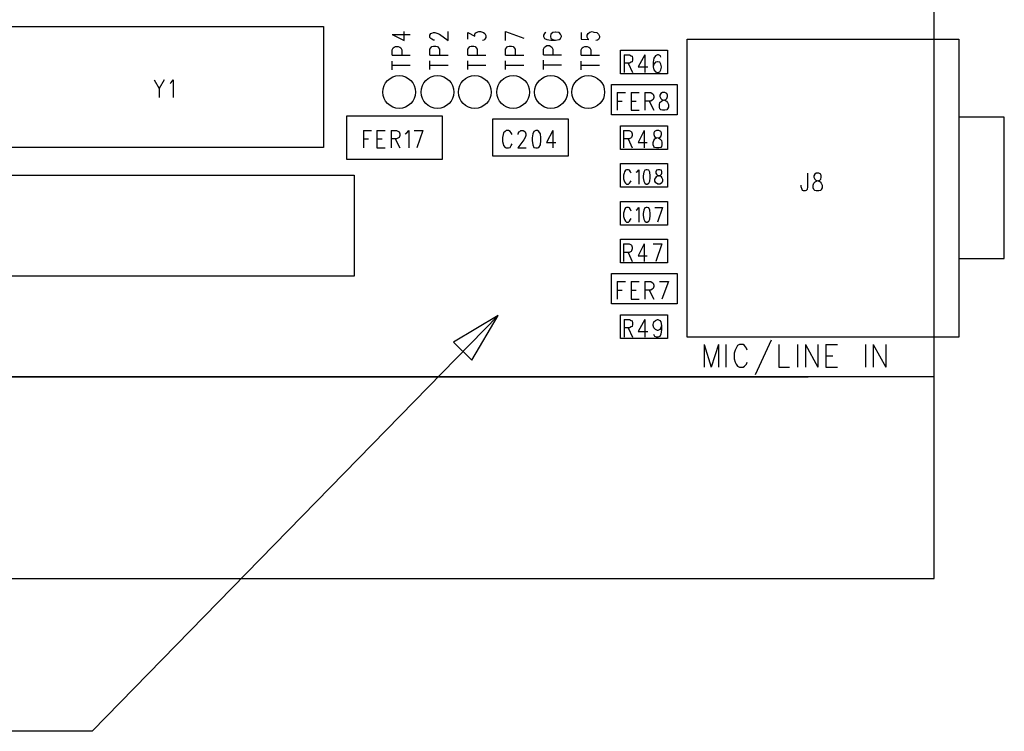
# Model space of a CAD drawing. Extents: x 11.9 to 28.1, y 10.8 to 21.2.
# Tile 34 of 53: x 21.6 to 23.6, y 14.3 to 15.7. Entities that reach past the tile are written whole.
import ezdxf

# ---------------------------------------------------------------- set-up
doc = ezdxf.new("R2010")
doc.units = 0
doc.header["$MEASUREMENT"] = 0
doc.layers.add('LAYNR1', color=2, linetype='Continuous')

msp = doc.modelspace()

# ---------------------------------------------------------------- linework, layer by layer
at = {"layer": 'LAYNR1', "color": 7}
for points in [[(23.448, 14.641), (23.448, 20.041)], [(21.608, 15.736), (22.237, 15.736)], [(22.237, 15.736), (22.237, 15.496)], [(22.373, 15.72), (22.397, 15.708), (22.397, 15.726)], [(22.373, 15.72), (22.409, 15.72)], [(22.448, 15.719), (22.45, 15.722)], [(22.448, 15.714), (22.448, 15.719)], [(22.45, 15.722), (22.452, 15.723)], [(22.452, 15.723), (22.455, 15.724)], [(22.455, 15.724), (22.458, 15.724)], [(22.458, 15.724), (22.462, 15.723)], [(22.462, 15.723), (22.467, 15.721)], [(22.467, 15.721), (22.484, 15.708)], [(22.484, 15.708), (22.484, 15.726)], [(22.523, 15.711), (22.523, 15.724)], [(22.523, 15.724), (22.537, 15.717)], [(22.537, 15.721), (22.538, 15.723)], [(22.537, 15.717), (22.537, 15.721)], [(22.538, 15.723), (22.54, 15.724)], [(22.54, 15.724), (22.545, 15.726)], [(22.545, 15.726), (22.548, 15.726)], [(22.548, 15.726), (22.554, 15.724)], [(22.554, 15.724), (22.557, 15.722)], [(22.557, 15.722), (22.559, 15.718)], [(22.559, 15.718), (22.559, 15.714)], [(22.598, 15.726), (22.634, 15.713)], [(22.598, 15.708), (22.598, 15.726)], [(22.678, 15.724), (22.675, 15.722), (22.673, 15.719), (22.673, 15.716), (22.675, 15.712), (22.68, 15.71), (22.688, 15.709), (22.697, 15.709), (22.704, 15.71), (22.707, 15.712), (22.709, 15.716), (22.709, 15.717), (22.707, 15.721), (22.704, 15.724), (22.698, 15.725), (22.697, 15.725), (22.692, 15.724), (22.688, 15.721), (22.687, 15.717), (22.687, 15.716), (22.688, 15.712), (22.692, 15.71), (22.697, 15.709)], [(22.748, 15.724), (22.748, 15.711), (22.763, 15.71), (22.762, 15.711), (22.76, 15.715), (22.76, 15.719), (22.762, 15.722), (22.765, 15.725), (22.77, 15.726), (22.773, 15.725), (22.779, 15.724), (22.782, 15.721), (22.784, 15.717), (22.784, 15.714), (22.782, 15.71), (22.78, 15.709), (22.777, 15.708)], [(22.45, 15.712), (22.448, 15.714)], [(22.452, 15.711), (22.45, 15.712)], [(22.455, 15.709), (22.452, 15.711)], [(22.457, 15.709), (22.455, 15.709)], [(22.555, 15.709), (22.552, 15.708)], [(22.557, 15.711), (22.555, 15.709)], [(22.559, 15.714), (22.557, 15.711)], [(22.958, 15.12), (22.958, 15.711)], [(22.958, 15.711), (23.497, 15.711)], [(23.497, 15.711), (23.497, 15.12)], [(22.373, 15.679), (22.373, 15.69), (22.375, 15.694), (22.377, 15.695), (22.38, 15.696), (22.385, 15.696), (22.388, 15.695), (22.39, 15.694), (22.392, 15.69), (22.392, 15.679)], [(22.373, 15.679), (22.409, 15.679)], [(22.448, 15.691), (22.45, 15.694)], [(22.448, 15.679), (22.448, 15.691)], [(22.448, 15.679), (22.484, 15.679)], [(22.45, 15.694), (22.452, 15.696)], [(22.452, 15.696), (22.455, 15.697)], [(22.455, 15.697), (22.46, 15.697)], [(22.46, 15.697), (22.463, 15.696)], [(22.463, 15.696), (22.465, 15.694)], [(22.465, 15.694), (22.467, 15.691)], [(22.467, 15.691), (22.467, 15.679)], [(22.523, 15.691), (22.525, 15.694)], [(22.523, 15.679), (22.523, 15.691)], [(22.523, 15.679), (22.559, 15.679)], [(22.525, 15.694), (22.527, 15.696)], [(22.527, 15.696), (22.53, 15.697)], [(22.53, 15.697), (22.535, 15.697)], [(22.535, 15.697), (22.538, 15.696)], [(22.538, 15.696), (22.54, 15.694)], [(22.54, 15.694), (22.542, 15.691)], [(22.542, 15.691), (22.542, 15.679)], [(22.598, 15.691), (22.6, 15.694)], [(22.598, 15.679), (22.598, 15.691)], [(22.598, 15.679), (22.634, 15.679)], [(22.6, 15.694), (22.602, 15.696)], [(22.602, 15.696), (22.605, 15.697)], [(22.605, 15.697), (22.61, 15.697)], [(22.61, 15.697), (22.613, 15.696)], [(22.613, 15.696), (22.615, 15.694)], [(22.615, 15.694), (22.617, 15.691)], [(22.617, 15.691), (22.617, 15.679)], [(22.673, 15.68), (22.673, 15.691), (22.675, 15.695), (22.677, 15.696), (22.68, 15.698), (22.685, 15.698), (22.688, 15.696), (22.69, 15.695), (22.692, 15.691), (22.692, 15.68)], [(22.673, 15.68), (22.709, 15.68)], [(22.748, 15.679), (22.748, 15.69), (22.75, 15.694), (22.752, 15.695), (22.755, 15.696), (22.76, 15.696), (22.763, 15.695), (22.765, 15.694), (22.767, 15.69), (22.767, 15.679)], [(22.748, 15.679), (22.784, 15.679)], [(22.826, 15.642), (22.826, 15.689)], [(22.826, 15.689), (22.919, 15.689)], [(22.833, 15.68), (22.833, 15.645)], [(22.833, 15.68), (22.844, 15.68), (22.847, 15.678), (22.849, 15.677), (22.85, 15.673), (22.85, 15.67), (22.849, 15.666), (22.847, 15.665), (22.844, 15.663), (22.833, 15.663)], [(22.874, 15.68), (22.861, 15.656), (22.88, 15.656)], [(22.874, 15.68), (22.874, 15.645)], [(22.906, 15.675), (22.905, 15.678), (22.901, 15.68), (22.899, 15.68), (22.895, 15.678), (22.892, 15.673), (22.891, 15.665), (22.891, 15.656), (22.892, 15.65), (22.895, 15.646), (22.899, 15.645), (22.9, 15.645), (22.904, 15.646), (22.906, 15.65), (22.907, 15.655), (22.907, 15.656), (22.906, 15.661), (22.904, 15.665), (22.9, 15.666), (22.899, 15.666), (22.895, 15.665), (22.892, 15.661), (22.891, 15.656)], [(22.919, 15.689), (22.919, 15.642)], [(22.373, 15.65), (22.373, 15.667)], [(22.448, 15.651), (22.448, 15.668)], [(22.523, 15.651), (22.523, 15.668)], [(22.598, 15.651), (22.598, 15.668)], [(22.673, 15.651), (22.673, 15.669)], [(22.673, 15.66), (22.709, 15.66)], [(22.748, 15.65), (22.748, 15.667)], [(22.841, 15.663), (22.85, 15.645)], [(22.373, 15.659), (22.409, 15.659)], [(22.448, 15.659), (22.484, 15.659)], [(22.523, 15.659), (22.559, 15.659)], [(22.598, 15.659), (22.634, 15.659)], [(22.748, 15.659), (22.784, 15.659)], [(22.919, 15.642), (22.826, 15.642)], [(21.901, 15.63), (21.911, 15.613), (21.911, 15.595)], [(21.921, 15.63), (21.911, 15.613)], [(21.933, 15.623), (21.935, 15.625), (21.939, 15.63), (21.939, 15.595)], [(22.808, 15.561), (22.808, 15.621)], [(22.808, 15.621), (22.938, 15.621)], [(22.938, 15.621), (22.938, 15.561)], [(22.819, 15.605), (22.819, 15.57)], [(22.819, 15.605), (22.836, 15.605)], [(22.847, 15.605), (22.847, 15.57)], [(22.847, 15.605), (22.863, 15.605)], [(22.874, 15.605), (22.874, 15.57)], [(22.874, 15.605), (22.886, 15.605)], [(22.886, 15.605), (22.889, 15.603)], [(22.889, 15.603), (22.891, 15.602)], [(22.891, 15.602), (22.892, 15.598)], [(22.906, 15.603), (22.904, 15.6)], [(22.909, 15.605), (22.906, 15.603)], [(22.914, 15.605), (22.909, 15.605)], [(22.918, 15.603), (22.914, 15.605)], [(22.919, 15.6), (22.918, 15.603)], [(22.819, 15.588), (22.829, 15.588)], [(22.847, 15.588), (22.857, 15.588)], [(22.886, 15.588), (22.874, 15.588)], [(22.883, 15.588), (22.892, 15.57)], [(22.889, 15.59), (22.886, 15.588)], [(22.891, 15.591), (22.889, 15.59)], [(22.892, 15.595), (22.891, 15.591)], [(22.892, 15.598), (22.892, 15.595)], [(22.903, 15.581), (22.904, 15.585)], [(22.903, 15.576), (22.903, 15.581)], [(22.904, 15.6), (22.904, 15.597)], [(22.904, 15.597), (22.906, 15.593)], [(22.904, 15.585), (22.907, 15.588)], [(22.906, 15.593), (22.908, 15.591)], [(22.907, 15.588), (22.911, 15.59)], [(22.908, 15.591), (22.913, 15.59)], [(22.911, 15.59), (22.916, 15.591)], [(22.913, 15.59), (22.917, 15.588)], [(22.916, 15.591), (22.918, 15.593)], [(22.917, 15.588), (22.919, 15.585)], [(22.918, 15.593), (22.919, 15.597)], [(22.919, 15.597), (22.919, 15.6)], [(22.919, 15.585), (22.921, 15.581)], [(22.921, 15.581), (22.921, 15.576)], [(22.847, 15.57), (22.863, 15.57)], [(22.904, 15.573), (22.903, 15.576)], [(22.906, 15.571), (22.904, 15.573)], [(22.909, 15.57), (22.906, 15.571)], [(22.914, 15.57), (22.909, 15.57)], [(22.918, 15.571), (22.914, 15.57)], [(22.919, 15.573), (22.918, 15.571)], [(22.921, 15.576), (22.919, 15.573)], [(22.283, 15.559), (22.472, 15.559)], [(22.283, 15.472), (22.283, 15.559)], [(22.472, 15.559), (22.472, 15.472)], [(22.573, 15.553), (22.722, 15.553)], [(22.573, 15.479), (22.573, 15.553)], [(22.722, 15.553), (22.722, 15.479)], [(22.938, 15.561), (22.808, 15.561)], [(23.587, 15.556), (23.497, 15.556)], [(23.587, 15.276), (23.587, 15.556)], [(22.316, 15.53), (22.316, 15.495)], [(22.316, 15.53), (22.332, 15.53)], [(22.343, 15.53), (22.343, 15.495)], [(22.343, 15.53), (22.359, 15.53)], [(22.371, 15.53), (22.371, 15.495)], [(22.371, 15.53), (22.382, 15.53)], [(22.382, 15.53), (22.386, 15.528)], [(22.386, 15.528), (22.387, 15.527)], [(22.387, 15.527), (22.388, 15.523)], [(22.388, 15.523), (22.388, 15.52)], [(22.399, 15.523), (22.402, 15.525)], [(22.402, 15.525), (22.406, 15.53)], [(22.406, 15.53), (22.406, 15.495)], [(22.417, 15.53), (22.434, 15.53)], [(22.434, 15.53), (22.422, 15.495)], [(22.594, 15.525), (22.593, 15.522)], [(22.597, 15.528), (22.594, 15.525)], [(22.599, 15.53), (22.597, 15.528)], [(22.604, 15.53), (22.599, 15.53)], [(22.607, 15.528), (22.604, 15.53)], [(22.609, 15.525), (22.607, 15.528)], [(22.611, 15.522), (22.609, 15.525)], [(22.623, 15.523), (22.624, 15.527)], [(22.623, 15.522), (22.623, 15.523)], [(22.624, 15.527), (22.626, 15.528)], [(22.626, 15.528), (22.628, 15.53)], [(22.628, 15.53), (22.633, 15.53)], [(22.633, 15.53), (22.636, 15.528)], [(22.636, 15.528), (22.637, 15.527)], [(22.637, 15.527), (22.638, 15.523)], [(22.638, 15.523), (22.638, 15.52)], [(22.652, 15.523), (22.651, 15.515)], [(22.654, 15.528), (22.652, 15.523)], [(22.658, 15.53), (22.654, 15.528)], [(22.661, 15.53), (22.658, 15.53)], [(22.664, 15.528), (22.661, 15.53)], [(22.667, 15.523), (22.664, 15.528)], [(22.668, 15.515), (22.667, 15.523)], [(22.692, 15.53), (22.679, 15.506)], [(22.692, 15.53), (22.692, 15.495)], [(22.826, 15.539), (22.919, 15.539)], [(22.826, 15.492), (22.826, 15.539)], [(22.832, 15.53), (22.832, 15.495)], [(22.832, 15.53), (22.843, 15.53)], [(22.843, 15.53), (22.847, 15.528)], [(22.847, 15.528), (22.848, 15.527)], [(22.848, 15.527), (22.849, 15.523)], [(22.849, 15.523), (22.849, 15.52)], [(22.873, 15.53), (22.861, 15.506)], [(22.873, 15.53), (22.873, 15.495)], [(22.893, 15.528), (22.892, 15.525)], [(22.892, 15.525), (22.892, 15.522)], [(22.897, 15.53), (22.893, 15.528)], [(22.902, 15.53), (22.897, 15.53)], [(22.906, 15.528), (22.902, 15.53)], [(22.907, 15.525), (22.906, 15.528)], [(22.907, 15.522), (22.907, 15.525)], [(22.919, 15.539), (22.919, 15.492)], [(22.316, 15.513), (22.326, 15.513)], [(22.343, 15.513), (22.353, 15.513)], [(22.382, 15.513), (22.371, 15.513)], [(22.379, 15.513), (22.388, 15.495)], [(22.386, 15.515), (22.382, 15.513)], [(22.387, 15.516), (22.386, 15.515)], [(22.388, 15.52), (22.387, 15.516)], [(22.593, 15.522), (22.592, 15.516)], [(22.592, 15.516), (22.592, 15.508)], [(22.592, 15.508), (22.593, 15.503)], [(22.593, 15.503), (22.594, 15.5)], [(22.609, 15.5), (22.611, 15.503)], [(22.634, 15.511), (22.622, 15.495)], [(22.637, 15.516), (22.634, 15.511)], [(22.638, 15.52), (22.637, 15.516)], [(22.651, 15.515), (22.651, 15.51)], [(22.651, 15.51), (22.652, 15.501)], [(22.667, 15.501), (22.668, 15.51)], [(22.668, 15.51), (22.668, 15.515)], [(22.679, 15.506), (22.698, 15.506)], [(22.843, 15.513), (22.832, 15.513)], [(22.841, 15.513), (22.849, 15.495)], [(22.847, 15.515), (22.843, 15.513)], [(22.848, 15.516), (22.847, 15.515)], [(22.849, 15.52), (22.848, 15.516)], [(22.861, 15.506), (22.879, 15.506)], [(22.891, 15.506), (22.892, 15.51)], [(22.891, 15.501), (22.891, 15.506)], [(22.892, 15.522), (22.893, 15.518)], [(22.892, 15.51), (22.894, 15.513)], [(22.893, 15.518), (22.896, 15.516)], [(22.894, 15.513), (22.898, 15.515)], [(22.896, 15.516), (22.901, 15.515)], [(22.898, 15.515), (22.903, 15.516)], [(22.901, 15.515), (22.904, 15.513)], [(22.903, 15.516), (22.906, 15.518)], [(22.904, 15.513), (22.907, 15.51)], [(22.906, 15.518), (22.907, 15.522)], [(22.907, 15.51), (22.908, 15.506)], [(22.908, 15.506), (22.908, 15.501)], [(22.237, 15.496), (21.608, 15.496)], [(22.343, 15.495), (22.359, 15.495)], [(22.594, 15.5), (22.597, 15.496)], [(22.597, 15.496), (22.599, 15.495)], [(22.599, 15.495), (22.604, 15.495)], [(22.604, 15.495), (22.607, 15.496)], [(22.607, 15.496), (22.609, 15.5)], [(22.622, 15.495), (22.639, 15.495)], [(22.652, 15.501), (22.654, 15.496)], [(22.654, 15.496), (22.658, 15.495)], [(22.658, 15.495), (22.661, 15.495)], [(22.661, 15.495), (22.664, 15.496)], [(22.664, 15.496), (22.667, 15.501)], [(22.919, 15.492), (22.826, 15.492)], [(22.892, 15.498), (22.891, 15.501)], [(22.893, 15.496), (22.892, 15.498)], [(22.897, 15.495), (22.893, 15.496)], [(22.902, 15.495), (22.897, 15.495)], [(22.906, 15.496), (22.902, 15.495)], [(22.907, 15.498), (22.906, 15.496)], [(22.908, 15.501), (22.907, 15.498)], [(22.472, 15.472), (22.283, 15.472)], [(22.722, 15.479), (22.573, 15.479)], [(22.826, 15.417), (22.826, 15.464)], [(22.826, 15.464), (22.919, 15.464)], [(22.919, 15.464), (22.919, 15.417)], [(22.833, 15.445), (22.832, 15.441), (22.832, 15.434), (22.833, 15.43)], [(22.844, 15.451), (22.842, 15.452), (22.838, 15.452), (22.836, 15.451), (22.834, 15.448), (22.833, 15.445)], [(22.847, 15.445), (22.846, 15.448), (22.844, 15.451)], [(22.857, 15.447), (22.859, 15.448), (22.862, 15.452), (22.862, 15.423)], [(22.9, 15.452), (22.897, 15.451), (22.896, 15.448), (22.896, 15.445), (22.897, 15.443), (22.899, 15.441), (22.903, 15.44), (22.906, 15.439), (22.908, 15.436), (22.909, 15.433), (22.909, 15.429), (22.908, 15.426), (22.907, 15.425), (22.904, 15.423), (22.9, 15.423), (22.897, 15.425), (22.896, 15.426), (22.894, 15.429), (22.894, 15.433), (22.896, 15.436), (22.898, 15.439), (22.901, 15.44)], [(22.901, 15.44), (22.905, 15.441), (22.907, 15.443), (22.908, 15.445), (22.908, 15.448), (22.907, 15.451), (22.904, 15.452), (22.9, 15.452)], [(23.197, 15.445), (23.197, 15.418)], [(23.214, 15.445), (23.211, 15.443)], [(23.219, 15.445), (23.214, 15.445)], [(23.223, 15.443), (23.219, 15.445)], [(20.597, 15.441), (22.298, 15.441)], [(22.298, 15.441), (22.298, 15.241)], [(22.833, 15.43), (22.834, 15.428), (22.836, 15.425), (22.838, 15.423), (22.842, 15.423), (22.844, 15.425)], [(22.844, 15.425), (22.846, 15.428), (22.847, 15.43)], [(23.208, 15.421), (23.209, 15.425)], [(23.211, 15.443), (23.209, 15.44)], [(23.209, 15.44), (23.209, 15.437)], [(23.209, 15.437), (23.211, 15.433)], [(23.209, 15.425), (23.212, 15.428)], [(23.211, 15.433), (23.213, 15.431)], [(23.212, 15.428), (23.216, 15.43)], [(23.213, 15.431), (23.218, 15.43)], [(23.216, 15.43), (23.221, 15.431)], [(23.218, 15.43), (23.222, 15.428)], [(23.221, 15.431), (23.223, 15.433)], [(23.222, 15.428), (23.224, 15.425)], [(23.224, 15.44), (23.223, 15.443)], [(23.223, 15.433), (23.224, 15.437)], [(23.224, 15.437), (23.224, 15.44)], [(23.224, 15.425), (23.226, 15.421)], [(22.919, 15.417), (22.826, 15.417)], [(23.184, 15.418), (23.184, 15.421)], [(23.186, 15.413), (23.184, 15.418)], [(23.187, 15.411), (23.186, 15.413)], [(23.189, 15.41), (23.187, 15.411)], [(23.192, 15.41), (23.189, 15.41)], [(23.194, 15.411), (23.192, 15.41)], [(23.196, 15.413), (23.194, 15.411)], [(23.197, 15.418), (23.196, 15.413)], [(23.208, 15.416), (23.208, 15.421)], [(23.209, 15.413), (23.208, 15.416)], [(23.211, 15.411), (23.209, 15.413)], [(23.214, 15.41), (23.211, 15.411)], [(23.219, 15.41), (23.214, 15.41)], [(23.223, 15.411), (23.219, 15.41)], [(23.224, 15.413), (23.223, 15.411)], [(23.226, 15.416), (23.224, 15.413)], [(23.226, 15.421), (23.226, 15.416)], [(22.826, 15.342), (22.826, 15.389)], [(22.826, 15.389), (22.919, 15.389)], [(22.919, 15.389), (22.919, 15.342)], [(22.833, 15.37), (22.832, 15.366), (22.832, 15.359), (22.833, 15.355)], [(22.844, 15.376), (22.842, 15.377), (22.838, 15.377), (22.836, 15.376), (22.834, 15.373), (22.833, 15.37)], [(22.847, 15.37), (22.846, 15.373), (22.844, 15.376)], [(22.857, 15.372), (22.859, 15.373), (22.862, 15.377), (22.862, 15.348)], [(22.894, 15.377), (22.909, 15.377)], [(22.909, 15.377), (22.899, 15.348)], [(22.833, 15.355), (22.834, 15.353), (22.836, 15.35), (22.838, 15.348), (22.842, 15.348), (22.844, 15.35)], [(22.844, 15.35), (22.846, 15.353), (22.847, 15.355)], [(22.919, 15.342), (22.826, 15.342)], [(22.826, 15.314), (22.919, 15.314)], [(22.826, 15.267), (22.826, 15.314)], [(22.919, 15.314), (22.919, 15.267)], [(22.832, 15.305), (22.832, 15.27)], [(22.832, 15.305), (22.843, 15.305)], [(22.843, 15.305), (22.847, 15.303)], [(22.847, 15.29), (22.843, 15.288)], [(22.847, 15.303), (22.848, 15.302)], [(22.848, 15.291), (22.847, 15.29)], [(22.848, 15.302), (22.849, 15.298)], [(22.849, 15.295), (22.848, 15.291)], [(22.849, 15.298), (22.849, 15.295)], [(22.873, 15.305), (22.861, 15.281)], [(22.873, 15.305), (22.873, 15.27)], [(22.891, 15.305), (22.908, 15.305)], [(22.908, 15.305), (22.896, 15.27)], [(22.843, 15.288), (22.832, 15.288)], [(22.841, 15.288), (22.849, 15.27)], [(22.861, 15.281), (22.879, 15.281)], [(23.497, 15.276), (23.587, 15.276)], [(22.919, 15.267), (22.826, 15.267)], [(22.298, 15.241), (20.597, 15.241)], [(22.808, 15.186), (22.808, 15.246)], [(22.808, 15.246), (22.938, 15.246)], [(22.819, 15.23), (22.819, 15.195)], [(22.819, 15.23), (22.836, 15.23)], [(22.847, 15.23), (22.847, 15.195)], [(22.847, 15.23), (22.863, 15.23)], [(22.874, 15.23), (22.874, 15.195)], [(22.874, 15.23), (22.886, 15.23)], [(22.886, 15.23), (22.889, 15.228)], [(22.903, 15.23), (22.921, 15.23)], [(22.921, 15.23), (22.908, 15.195)], [(22.938, 15.246), (22.938, 15.186)], [(22.819, 15.213), (22.829, 15.213)], [(22.847, 15.213), (22.857, 15.213)], [(22.886, 15.213), (22.874, 15.213)], [(22.883, 15.213), (22.892, 15.195)], [(22.889, 15.215), (22.886, 15.213)], [(22.889, 15.228), (22.891, 15.227)], [(22.891, 15.216), (22.889, 15.215)], [(22.891, 15.227), (22.892, 15.223)], [(22.892, 15.22), (22.891, 15.216)], [(22.892, 15.223), (22.892, 15.22)], [(22.847, 15.195), (22.863, 15.195)], [(22.938, 15.186), (22.808, 15.186)], [(22.583, 15.163), (21.778, 14.338), (21.427, 14.338)], [(22.826, 15.117), (22.826, 15.164)], [(22.826, 15.164), (22.919, 15.164)], [(22.833, 15.155), (22.833, 15.12)], [(22.833, 15.155), (22.844, 15.155), (22.847, 15.153), (22.849, 15.152), (22.85, 15.148), (22.85, 15.145), (22.849, 15.141), (22.847, 15.14), (22.844, 15.138), (22.833, 15.138)], [(22.874, 15.155), (22.861, 15.131), (22.88, 15.131)], [(22.874, 15.155), (22.874, 15.12)], [(22.907, 15.143), (22.906, 15.138), (22.904, 15.135), (22.9, 15.133), (22.899, 15.133), (22.895, 15.135), (22.892, 15.138), (22.891, 15.143), (22.891, 15.145), (22.892, 15.15), (22.895, 15.153), (22.899, 15.155), (22.9, 15.155), (22.904, 15.153), (22.906, 15.15), (22.907, 15.143), (22.907, 15.135), (22.906, 15.126), (22.904, 15.121), (22.9, 15.12), (22.897, 15.12), (22.894, 15.121), (22.892, 15.125)], [(22.919, 15.164), (22.919, 15.117)], [(22.841, 15.138), (22.85, 15.12)], [(22.919, 15.117), (22.826, 15.117)], [(23.497, 15.12), (22.958, 15.12)], [(23.125, 15.114), (23.093, 15.045)], [(22.992, 15.105), (22.992, 15.06)], [(22.992, 15.105), (23.006, 15.06)], [(23.02, 15.105), (23.006, 15.06)], [(23.02, 15.105), (23.02, 15.06)], [(23.035, 15.105), (23.035, 15.06)], [(23.053, 15.094), (23.051, 15.088), (23.051, 15.077)], [(23.077, 15.094), (23.076, 15.098), (23.072, 15.103), (23.069, 15.105), (23.062, 15.105), (23.058, 15.103), (23.055, 15.098), (23.053, 15.094)], [(23.14, 15.105), (23.14, 15.06)], [(23.177, 15.105), (23.177, 15.06)], [(23.193, 15.105), (23.193, 15.06)], [(23.193, 15.105), (23.217, 15.06)], [(23.217, 15.105), (23.217, 15.06)], [(23.233, 15.105), (23.233, 15.06)], [(23.233, 15.105), (23.256, 15.105)], [(23.312, 15.105), (23.312, 15.06)], [(23.327, 15.105), (23.327, 15.06)], [(23.327, 15.105), (23.352, 15.06)], [(23.352, 15.105), (23.352, 15.06)], [(23.051, 15.077), (23.053, 15.07), (23.055, 15.066), (23.058, 15.062), (23.062, 15.06)], [(23.233, 15.083), (23.247, 15.083)], [(23.062, 15.06), (23.069, 15.06)], [(23.069, 15.06), (23.072, 15.062), (23.076, 15.066), (23.077, 15.07)], [(23.14, 15.06), (23.161, 15.06)], [(23.233, 15.06), (23.256, 15.06)], [(23.448, 15.041), (13.097, 15.041)], [(14.773, 15.041), (23.198, 15.041)], [(13.097, 14.641), (23.448, 14.641)]]:
    msp.add_lwpolyline(points, dxfattribs=at)
for points in [[(22.877, 15.452), (22.874, 15.451), (22.872, 15.447), (22.871, 15.44), (22.871, 15.436), (22.872, 15.429), (22.874, 15.425), (22.877, 15.423), (22.879, 15.423), (22.882, 15.425), (22.884, 15.429), (22.885, 15.436), (22.885, 15.44), (22.884, 15.447), (22.882, 15.451), (22.879, 15.452), (22.877, 15.452)], [(22.877, 15.377), (22.874, 15.376), (22.872, 15.372), (22.871, 15.365), (22.871, 15.361), (22.872, 15.354), (22.874, 15.35), (22.877, 15.348), (22.879, 15.348), (22.882, 15.35), (22.884, 15.354), (22.885, 15.361), (22.885, 15.365), (22.884, 15.372), (22.882, 15.376), (22.879, 15.377), (22.877, 15.377)], [(22.583, 15.163), (22.495, 15.11), (22.531, 15.074), (22.583, 15.163)]]:
    msp.add_lwpolyline(points, close=True, dxfattribs=at)
for centre in [(22.387, 15.606), (22.463, 15.606), (22.537, 15.606), (22.613, 15.606), (22.688, 15.606), (22.762, 15.606)]:
    msp.add_circle(centre, 0.0325, dxfattribs=at)

doc.saveas('drawing.dxf')
